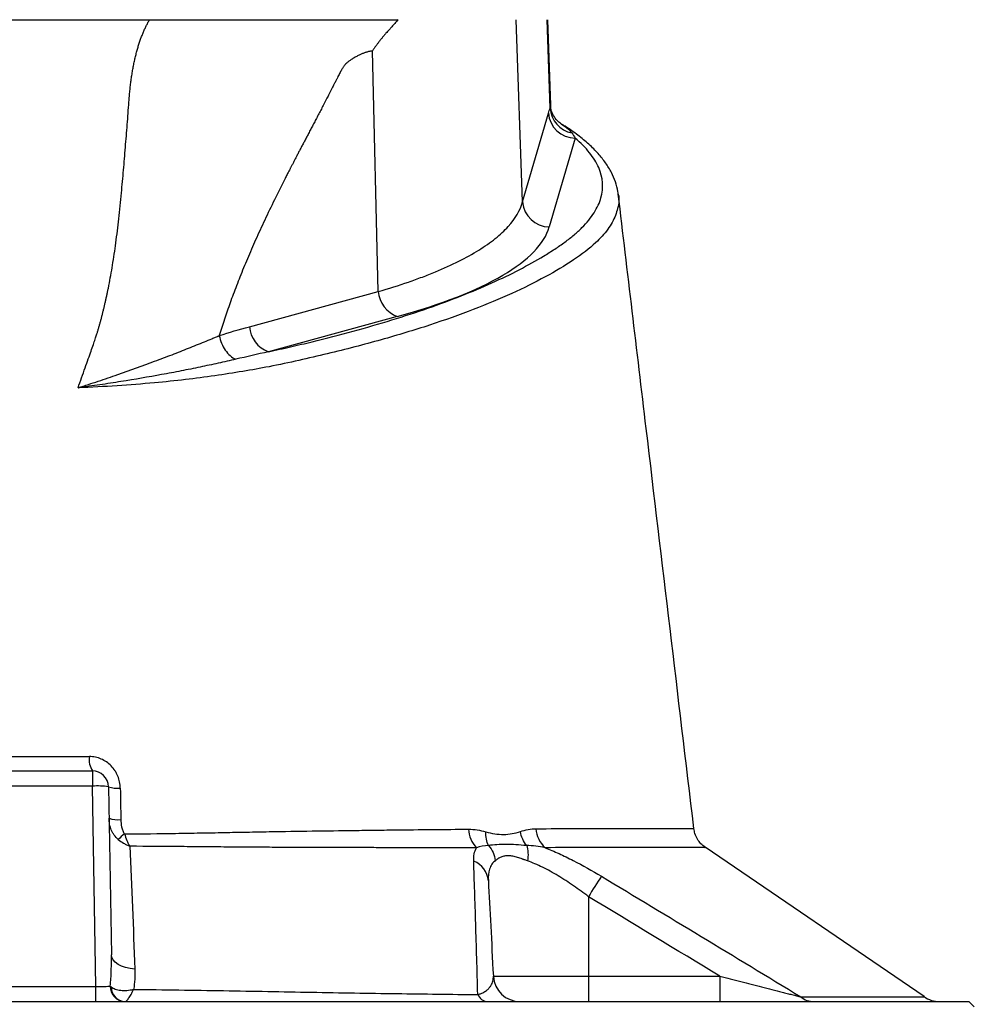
# Model space of a CAD drawing. Header units: millimetres. Extents: x 4135 to 8259, y 1498 to 10860.
# Tile 11 of 12: x 6560 to 7450, y 8528 to 9445. Entities that reach past the tile are written whole.
import ezdxf

# ---------------------------------------------------------------- set-up
doc = ezdxf.new("R2010")
doc.units = ezdxf.units.MM
doc.header["$LTSCALE"] = 5

msp = doc.modelspace()

# ---------------------------------------------------------------- linework, layer by layer
at = {"color": 7, "linetype": 'Continuous', "lineweight": 25}
for p, q in [((7028.54, 9275.56), (7022.63, 9445.38)), ((7054.31, 9363.03), (7051.44, 9445.38)), ((7054.92, 9365.82), (7052.14, 9445.38)), ((6894.05, 9192.09), (6888.5, 9416.28)), ((7028.54, 9275.56), (7052.67, 9358.36)), ((7077.56, 9335.08), (7053.43, 9252.29)), ((7117.69, 9282.86), (7117.76, 9282.61)), ((6773.82, 9159.24), (6894.05, 9192.09)), ((6911.78, 9168.82), (6791.54, 9135.97)), ((6491.95, 8745.38), (6627.47, 8745.38)), ((6627.47, 8745.38), (6627.47, 8731.17)), ((6627.47, 8731.17), (6491.95, 8731.17)), ((6630.72, 8544.6), (6627.47, 8731.17)), ((6642.46, 8730.65), (6645.2, 8573.96)), ((7187.77, 8691.68), (7187.76, 8691.68)), ((7402.88, 8535.04), (7198.69, 8674.21)), ((7090.04, 8628.13), (7090.04, 8554.08)), ((7001.29, 8554.08), (7090.04, 8554.08)), ((7090.04, 8554.08), (7090.04, 8530.38)), ((7090.04, 8554.08), (7212.44, 8554.08)), ((7212.44, 8554.08), (7212.44, 8530.38)), ((6488.69, 8544.6), (6630.72, 8544.6)), ((6630.72, 8530.38), (6630.72, 8544.6)), ((5674.71, 8530.38), (7444.71, 8530.38)), ((7449.71, 8525.38), (7444.71, 8530.38))]:
    msp.add_line(p, q, dxfattribs=at)
at = {"color": 7, "linetype": 'Continuous', "lineweight": 25, "flags": 128}
msp.add_lwpolyline([(6667.01, 8560.75), (6662.64, 8561.22), (6658.51, 8562.12), (6654.76, 8563.41), (6651.5, 8565.06), (6648.85, 8567), (6646.87, 8569.18), (6645.64, 8571.53), (6645.2, 8573.96)], dxfattribs=at)
at = {"color": 7, "linetype": 'Continuous', "lineweight": 25}
for centre, radius, start, end in [((7079.41, 9364.48), 25.15, 183.30827, 258.6499), ((7077.78, 9360.26), 25.18, 184.33813, 269.50043), ((7053.65, 9277.47), 25.18, 184.33813, 269.50043), ((6921.58, 9194.67), 27.65, 185.34323, 249.22506), ((6801.34, 9161.82), 27.65, 185.34323, 249.22506), ((6644.17, 8755.77), 19.67, 171.45701, 211.86547), ((6627.47, 8730.38), 15, 1, 90), ((6632.46, 8659.08), 72.26, 82.04161, 93.96204), ((6650.85, 8754.28), 25.07, 250.46304, 276.09396), ((6651.32, 8726.54), 26.61, 251.72765, 275.81147), ((7005.96, 8692.68), 27.83, 183.32074, 222.70625), ((7067.5, 8693.33), 26.53, 183.96558, 227.27696), ((6712.15, 8617.76), 87.94, 128.48574, 133.53008), ((6975.15, 8641.13), 21.56, 4.73707, 68.6701), ((7436.9, 8421.96), 403.51, 146.0682, 149.27367), ((7026.26, 8555.38), 25, 183, 270), ((6658.37, 8544.58), 14.22, 179.10659, 266.8597), ((6658.89, 8544.31), 13.96, 180.66838, 266.24301), ((6996.78, 8541.13), 10.83, 202.79438, 263.02881), ((7300.39, 8550.03), 19.65, 230.60565, 269.55532), ((7417.42, 8555.38), 25, 234.37, 269.99866)]:
    msp.add_arc(centre, radius, start, end, dxfattribs=at)
for centre, major_axis, ratio, start_param, end_param in [((6554.42, 9262.73), (500.53, 0), 0.267961, 5.50752, 6.205244), ((6630.69, 8545.38), (15.01, -0.26), 0.052264, 4.715132, 5.825586)]:
    msp.add_ellipse(centre, major_axis=major_axis, ratio=ratio, start_param=start_param, end_param=end_param, dxfattribs=at)
for points, knots in [([(6438.85, 9445.38), (6440.37, 9445.38), (6443.4, 9445.38), (6447.97, 9445.38), (6452.54, 9445.38), (6457.12, 9445.38), (6461.71, 9445.38), (6466.31, 9445.38), (6470.91, 9445.38), (6475.52, 9445.38), (6480.14, 9445.38), (6484.77, 9445.38), (6489.4, 9445.38), (6494.04, 9445.38), (6498.69, 9445.38), (6503.35, 9445.38), (6508.01, 9445.38), (6512.69, 9445.38), (6517.37, 9445.38), (6522.06, 9445.38), (6526.75, 9445.38), (6531.45, 9445.38), (6536.17, 9445.38), (6540.88, 9445.38), (6545.61, 9445.38), (6550.34, 9445.38), (6555.09, 9445.38), (6561.19, 9445.38), (6568.64, 9445.38), (6577.43, 9445.38), (6586.2, 9445.38), (6594.94, 9445.38), (6603.65, 9445.38), (6612.34, 9445.38), (6620.99, 9445.38), (6629.63, 9445.38), (6638.24, 9445.38), (6646.82, 9445.38), (6655.37, 9445.38), (6663.9, 9445.38), (6672.4, 9445.38), (6678.04, 9445.38), (6680.86, 9445.38)], [0, 0, 0, 0, 0.019347, 0.038666, 0.057957, 0.077225, 0.096471, 0.115697, 0.134906, 0.154101, 0.173284, 0.192457, 0.211623, 0.230784, 0.249942, 0.269101, 0.288262, 0.307428, 0.326601, 0.345784, 0.364979, 0.384189, 0.403415, 0.422661, 0.441929, 0.461222, 0.48054, 0.499888, 0.535804, 0.571628, 0.607375, 0.643061, 0.678702, 0.714313, 0.74991, 0.785509, 0.821124, 0.856772, 0.892468, 0.928228, 0.964067, 1, 1, 1, 1]), ([(6617.44, 9111.66), (6618.54, 9114.8), (6620.63, 9120.73), (6623.58, 9129.06), (6626.13, 9136.29), (6628.27, 9142.43), (6630.01, 9147.47), (6631.34, 9151.42), (6632.36, 9154.64), (6633.2, 9157.52), (6634.03, 9160.41), (6634.84, 9163.33), (6635.64, 9166.29), (6636.42, 9169.28), (6637.19, 9172.31), (6637.95, 9175.37), (6638.69, 9178.46), (6639.42, 9181.58), (6640.14, 9184.74), (6640.84, 9187.93), (6641.53, 9191.16), (6642.2, 9194.42), (6643.9, 9202.88), (6646.45, 9217.16), (6649.52, 9237.86), (6652.3, 9260.33), (6654.21, 9279.45), (6655.57, 9294.62), (6656.51, 9305.23), (6657.42, 9315.84), (6658.3, 9326.45), (6659.16, 9337.04), (6659.99, 9347.64), (6660.79, 9358.22), (6661.42, 9367.01), (6661.95, 9373.97), (6662.43, 9379.05), (6662.97, 9384), (6663.58, 9388.82), (6664.26, 9393.5), (6665, 9398.06), (6665.81, 9402.48), (6666.69, 9406.78), (6667.63, 9410.94), (6668.65, 9414.97), (6669.73, 9418.87), (6670.88, 9422.64), (6672.1, 9426.28), (6673.39, 9429.78), (6674.74, 9433.16), (6676.16, 9436.41), (6677.65, 9439.53), (6679.2, 9442.52), (6680.31, 9444.44), (6680.86, 9445.38)], [0, 0, 0, 0, 0.028981, 0.05462, 0.076899, 0.095804, 0.111324, 0.123447, 0.132169, 0.140832, 0.149578, 0.158407, 0.16732, 0.176318, 0.1854, 0.194567, 0.20382, 0.213157, 0.222581, 0.232091, 0.241687, 0.25137, 0.26114, 0.31708, 0.377982, 0.443881, 0.514805, 0.545901, 0.57699, 0.608072, 0.639147, 0.670215, 0.701275, 0.732327, 0.763372, 0.778693, 0.793665, 0.808292, 0.822579, 0.836529, 0.850148, 0.863441, 0.876413, 0.88907, 0.901419, 0.913467, 0.92522, 0.936688, 0.947878, 0.958799, 0.969461, 0.979875, 0.990051, 1, 1, 1, 1]), ([(6680.86, 9445.38), (6682.27, 9445.38), (6685.08, 9445.38), (6689.29, 9445.38), (6693.49, 9445.38), (6697.68, 9445.38), (6701.86, 9445.38), (6706.03, 9445.38), (6710.2, 9445.38), (6714.35, 9445.38), (6718.5, 9445.38), (6722.63, 9445.38), (6726.76, 9445.38), (6730.88, 9445.38), (6734.99, 9445.38), (6739.09, 9445.38), (6743.19, 9445.38), (6747.27, 9445.38), (6751.35, 9445.38), (6755.41, 9445.38), (6759.47, 9445.38), (6763.52, 9445.38), (6767.56, 9445.38), (6771.59, 9445.38), (6775.61, 9445.38), (6779.62, 9445.38), (6783.63, 9445.38), (6787.62, 9445.38), (6791.61, 9445.38), (6795.59, 9445.38), (6799.55, 9445.38), (6803.51, 9445.38), (6808.57, 9445.38), (6814.79, 9445.38), (6822.25, 9445.38), (6830, 9445.38), (6838.04, 9445.38), (6846.36, 9445.38), (6854.98, 9445.38), (6863.88, 9445.38), (6873.07, 9445.38), (6882.55, 9445.38), (6892.31, 9445.38), (6902.38, 9445.38), (6909.13, 9445.38), (6912.57, 9445.38)], [0, 0, 0, 0, 0.015477, 0.030978, 0.046504, 0.062058, 0.077641, 0.093256, 0.108905, 0.124589, 0.140311, 0.156072, 0.171875, 0.187721, 0.203613, 0.219552, 0.235541, 0.25158, 0.267673, 0.28382, 0.300024, 0.316286, 0.332608, 0.348993, 0.365441, 0.381955, 0.398535, 0.415185, 0.431905, 0.448697, 0.465563, 0.482505, 0.499523, 0.530827, 0.563981, 0.599002, 0.635904, 0.674699, 0.715397, 0.758009, 0.802541, 0.849, 0.897393, 0.947725, 1, 1, 1, 1]), ([(6912.57, 9445.38), (6911.52, 9444.2), (6909.57, 9442.01), (6906.84, 9438.97), (6904.54, 9436.44), (6902.71, 9434.42), (6901.34, 9432.9), (6899.98, 9431.37), (6898.51, 9429.62), (6896.75, 9427.48), (6895.04, 9425.31), (6893.35, 9423.11), (6891.7, 9420.87), (6890.08, 9418.6), (6889.03, 9417.05), (6888.5, 9416.28)], [0, 0, 0, 0, 0.130608, 0.242339, 0.335183, 0.409136, 0.464192, 0.500351, 0.573381, 0.645815, 0.717679, 0.789002, 0.85981, 0.930133, 1, 1, 1, 1]), ([(6888.5, 9416.28), (6888.1, 9416.22), (6887.29, 9416.11), (6886.08, 9415.88), (6884.86, 9415.61), (6883.63, 9415.28), (6882.39, 9414.91), (6881.14, 9414.49), (6879.89, 9414.02), (6878.62, 9413.5), (6877.34, 9412.94), (6876.06, 9412.32), (6874.15, 9411.34), (6871.74, 9410), (6868.99, 9408.32), (6866.63, 9406.7), (6864.65, 9405.12), (6863.06, 9403.6), (6861.97, 9402.24), (6861.19, 9401.02), (6860.52, 9399.9), (6859.76, 9398.58), (6858.91, 9397.05), (6857.97, 9395.32), (6856.94, 9393.37), (6855.82, 9391.22), (6854.61, 9388.86), (6853.32, 9386.29), (6850.83, 9381.3), (6847.53, 9374.68), (6843.84, 9367.53), (6840.97, 9362.12), (6838.65, 9357.71), (6836.39, 9353.43), (6834.21, 9349.29), (6832.1, 9345.28), (6830.06, 9341.4), (6828.09, 9337.66), (6826.19, 9334.04), (6824.37, 9330.56), (6822.62, 9327.22), (6820.94, 9324), (6819.33, 9320.92), (6817.79, 9317.97), (6816.32, 9315.16), (6814.93, 9312.48), (6813.6, 9309.93), (6812.35, 9307.51), (6811.17, 9305.23), (6810.06, 9303.07), (6809.02, 9301.06), (6808.06, 9299.17), (6804.1, 9291.41), (6797.38, 9277.96), (6788.22, 9258.9), (6779.78, 9240.55), (6772.07, 9222.92), (6765.09, 9205.99), (6759.8, 9192.28), (6755.92, 9181.65), (6753.2, 9173.9), (6750.61, 9166.22), (6748.14, 9158.6), (6746.58, 9153.51), (6745.81, 9150.98)], [0, 0, 0, 0, 0.004953, 0.009964, 0.015038, 0.020178, 0.025387, 0.030669, 0.036026, 0.041461, 0.046978, 0.052578, 0.058265, 0.072186, 0.084567, 0.095429, 0.104801, 0.112729, 0.119293, 0.122887, 0.127182, 0.132181, 0.137886, 0.144299, 0.151421, 0.159252, 0.167792, 0.177042, 0.187003, 0.22152, 0.248268, 0.26489, 0.281022, 0.296665, 0.311817, 0.32648, 0.340653, 0.354336, 0.367529, 0.380233, 0.392447, 0.404171, 0.415405, 0.42615, 0.436405, 0.44617, 0.455445, 0.464231, 0.472527, 0.480333, 0.487649, 0.494476, 0.500813, 0.571801, 0.63934, 0.703455, 0.764173, 0.821528, 0.87556, 0.901234, 0.926509, 0.951391, 0.975886, 1, 1, 1, 1]), ([(7064.96, 9348.08), (7064.17, 9348.6), (7062.35, 9349.78), (7058.82, 9353.41), (7056.02, 9358.52), (7054.77, 9362.86), (7054.77, 9364.79), (7054.77, 9365.06)], [0, 0, 0, 0, 0.193778, 0.44378, 0.703682, 0.958667, 1, 1, 1, 1]), ([(7117.63, 9282.66), (7117.57, 9283.52), (7117.28, 9287.45), (7115.24, 9294.34), (7111.49, 9303.26), (7106.1, 9312.06), (7099.14, 9320.78), (7090.55, 9329.4), (7080.21, 9337.84), (7071.64, 9344.03), (7066.06, 9347.32), (7064.96, 9347.96)], [0, 0, 0, 0, 0.0334732, 0.1537719, 0.2769909, 0.4051179, 0.5390179, 0.6781244, 0.8206941, 0.9646892, 1, 1, 1, 1]), ([(6791.54, 9135.97), (6795.04, 9136.72), (6798.5, 9137.48), (6805.38, 9139), (6808.8, 9139.78), (6818.98, 9142.1), (6825.66, 9143.68), (6845.43, 9148.47), (6858.21, 9151.76), (6895.4, 9161.9), (6918.62, 9169.03), (6951.05, 9180.29), (6961.46, 9184.13), (6981.43, 9192.02), (6990.91, 9196.02), (7017.9, 9208.2), (7033.94, 9216.55), (7051.73, 9227.27), (7055.17, 9229.43), (7060.16, 9232.68), (7061.8, 9233.77), (7064.99, 9235.96), (7066.54, 9237.06), (7071.05, 9240.37), (7073.88, 9242.6), (7079.19, 9247.1), (7081.66, 9249.38), (7086.23, 9253.96), (7088.32, 9256.27), (7092.09, 9260.89), (7093.77, 9263.2), (7098.19, 9270.15), (7100.32, 9274.79), (7104.26, 9288.76), (7103.59, 9298.12), (7097.47, 9312.23), (7094.6, 9316.88), (7087.28, 9326.06), (7082.82, 9330.6), (7077.56, 9335.08)], [0, 0, 0, 0, 0.015625, 0.015625, 0.03125, 0.03125, 0.0625, 0.0625, 0.125, 0.125, 0.25, 0.25, 0.3125, 0.3125, 0.375, 0.375, 0.5, 0.5, 0.53125, 0.53125, 0.546875, 0.546875, 0.5625, 0.5625, 0.59375, 0.59375, 0.625, 0.625, 0.65625, 0.65625, 0.6875, 0.6875, 0.75, 0.75, 0.875, 0.875, 0.9375, 0.9375, 1, 1, 1, 1]), ([(7188.27, 8691.74), (7173.45, 8816.02), (7149.95, 9013.06), (7126.44, 9210.11), (7117.76, 9282.87)], [0, 0, 0, 0, 0.630721, 1, 1, 1, 1]), ([(6894.05, 9192.09), (6903.91, 9194.93), (6913.28, 9197.87), (6926.61, 9202.46), (6930.93, 9204.01), (6939.29, 9207.16), (6943.33, 9208.75), (6962.84, 9216.81), (6976.3, 9223.57), (6993.31, 9234.17), (6998.45, 9237.77), (7005.34, 9243.3), (7007.5, 9245.16), (7011.5, 9248.88), (7013.36, 9250.75), (7021.9, 9260.15), (7026.4, 9267.79), (7028.54, 9275.56)], [0, 0, 0, 0, 0.125, 0.125, 0.1875, 0.1875, 0.25, 0.25, 0.5, 0.5, 0.625, 0.625, 0.6875, 0.6875, 0.75, 0.75, 1, 1, 1, 1]), ([(6614.36, 9102.35), (6614.36, 9102.38), (6614.4, 9102.39), (6614.44, 9102.41), (6614.47, 9102.42), (6614.54, 9102.45), (6614.59, 9102.47), (6614.73, 9102.52), (6614.83, 9102.55), (6615.13, 9102.65), (6615.32, 9102.71), (6615.91, 9102.91), (6616.3, 9103.03), (6617.48, 9103.42), (6618.26, 9103.67), (6620.6, 9104.44), (6622.16, 9104.95), (6626.82, 9106.49), (6629.91, 9107.51), (6639.11, 9110.6), (6645.17, 9112.67), (6663, 9118.86), (6674.47, 9122.98), (6691.07, 9129.15), (6696.49, 9131.19), (6707.04, 9135.27), (6712.19, 9137.3), (6722.24, 9141.31), (6727.13, 9143.29), (6734.28, 9146.21), (6736.62, 9147.18), (6740.1, 9148.62), (6741.83, 9149.33), (6743.82, 9150.16), (6744.81, 9150.57), (6745.24, 9150.75), (6745.52, 9150.86), (6745.66, 9150.92), (6745.8, 9150.98)], [0, 0, 0, 0, 0.000488, 0.000488, 0.000977, 0.000977, 0.001953, 0.001953, 0.003906, 0.003906, 0.007813, 0.007813, 0.015625, 0.015625, 0.03125, 0.03125, 0.0625, 0.0625, 0.125, 0.125, 0.25, 0.25, 0.5, 0.5, 0.625, 0.625, 0.75, 0.75, 0.875, 0.875, 0.9375, 0.9375, 0.96875, 0.984375, 0.992187, 0.996094, 0.996094, 1, 1, 1, 1]), ([(6745.8, 9150.98), (6746.26, 9148.57), (6746.97, 9146.18), (6748.86, 9141.63), (6750.03, 9139.47), (6752.74, 9135.57), (6754.28, 9133.83), (6757.57, 9130.94), (6759.33, 9129.78), (6761.12, 9128.96)], [0, 0, 0, 0, 0.25, 0.25, 0.5, 0.5, 0.75, 0.75, 1, 1, 1, 1]), ([(6761.12, 9128.96), (6755.78, 9127.73), (6750.35, 9126.5), (6739.26, 9124.06), (6733.6, 9122.85), (6722.08, 9120.45), (6716.22, 9119.26), (6704.3, 9116.92), (6698.23, 9115.76), (6679.74, 9112.37), (6667.1, 9110.22), (6647.66, 9107.14), (6641.08, 9106.14), (6631.13, 9104.69), (6627.79, 9104.22), (6622.78, 9103.52), (6621.1, 9103.29), (6618.58, 9102.94), (6617.74, 9102.83), (6616.48, 9102.66), (6616.05, 9102.6), (6615.42, 9102.51), (6615.21, 9102.48), (6614.9, 9102.44), (6614.79, 9102.43), (6614.63, 9102.4), (6614.58, 9102.4), (6614.5, 9102.38), (6614.48, 9102.38), (6614.42, 9102.37), (6614.39, 9102.37), (6614.37, 9102.35)], [0, 0, 0, 0, 0.125, 0.125, 0.25, 0.25, 0.375, 0.375, 0.5, 0.5, 0.75, 0.75, 0.875, 0.875, 0.9375, 0.9375, 0.96875, 0.96875, 0.984375, 0.984375, 0.992187, 0.992187, 0.996094, 0.996094, 0.998047, 0.998047, 0.999023, 0.999023, 0.999512, 0.999512, 1, 1, 1, 1]), ([(6494.69, 8758.69), (6516.16, 8758.68), (6537.83, 8758.67), (6570.59, 8758.67), (6581.47, 8758.67), (6603.16, 8758.68), (6613.98, 8758.68), (6624.72, 8758.69)], [0, 0, 0, 0, 0.5, 0.5, 0.75, 0.75, 1, 1, 1, 1]), ([(6653.51, 8729.34), (6653.48, 8731.26), (6653.27, 8733.16), (6652.49, 8736.93), (6651.94, 8738.76), (6650.86, 8741.4), (6650.45, 8742.26), (6649.56, 8743.96), (6649.07, 8744.79), (6647.5, 8747.19), (6646.32, 8748.67), (6643.68, 8751.4), (6642.2, 8752.64), (6639.09, 8754.79), (6637.44, 8755.7), (6634.84, 8756.81), (6633.94, 8757.14), (6632.14, 8757.71), (6631.23, 8757.94), (6628.48, 8758.5), (6626.61, 8758.69), (6624.72, 8758.69)], [0, 0, 0, 0, 0.125, 0.125, 0.25, 0.25, 0.3125, 0.3125, 0.375, 0.375, 0.5, 0.5, 0.625, 0.625, 0.75, 0.75, 0.8125, 0.8125, 0.875, 0.875, 1, 1, 1, 1]), ([(6651.58, 8681.52), (6650.13, 8682.71), (6648.88, 8684.07), (6647.27, 8686.32), (6646.78, 8687.11), (6645.89, 8688.73), (6645.49, 8689.56), (6644.44, 8692.1), (6643.92, 8693.86), (6643.2, 8697.52), (6643.01, 8699.39), (6642.98, 8701.28)], [0, 0, 0, 0, 0.25, 0.25, 0.375, 0.375, 0.5, 0.5, 0.75, 0.75, 1, 1, 1, 1]), ([(6654.01, 8700.07), (6654.05, 8697.72), (6654.27, 8695.4), (6655.02, 8691.97), (6655.34, 8690.83), (6656.19, 8688.62), (6656.71, 8687.56), (6657.42, 8686.6)], [0, 0, 0, 0, 0.5, 0.5, 0.75, 0.75, 1, 1, 1, 1]), ([(6657.42, 8686.6), (6673.72, 8686.77), (6689.6, 8686.97), (6708.97, 8687.26), (6712.82, 8687.32), (6720.48, 8687.44), (6724.28, 8687.5), (6735.57, 8687.7), (6742.94, 8687.83), (6753.78, 8688.05), (6757.35, 8688.12), (6762.66, 8688.22), (6764.42, 8688.26), (6767.92, 8688.35), (6769.67, 8688.37), (6778.38, 8688.52), (6785.29, 8688.65), (6805.85, 8688.99), (6819.31, 8689.2), (6845.73, 8689.59), (6858.7, 8689.77), (6877.78, 8690.02), (6884.08, 8690.1), (6896.54, 8690.25), (6902.72, 8690.32), (6933.17, 8690.66), (6956.3, 8690.89), (6978.18, 8691.07)], [0, 0, 0, 0, 0.125, 0.125, 0.15625, 0.15625, 0.1875, 0.1875, 0.25, 0.25, 0.28125, 0.28125, 0.296875, 0.296875, 0.3125, 0.3125, 0.375, 0.375, 0.5, 0.5, 0.625, 0.625, 0.6875, 0.6875, 0.75, 0.75, 1, 1, 1, 1]), ([(6978.18, 8691.07), (6980.89, 8691.09), (6983.58, 8690.87), (6988.92, 8690.02), (6991.58, 8689.4), (6994.22, 8688.66)], [0, 0, 0, 0, 0.5, 0.5, 1, 1, 1, 1]), ([(6994.22, 8688.66), (6999.87, 8687.09), (7005.41, 8686.18), (7013.55, 8686.23), (7016.22, 8686.48), (7021.43, 8687.38), (7023.98, 8688.01), (7026.49, 8688.83)], [0, 0, 0, 0, 0.5, 0.5, 0.75, 0.75, 1, 1, 1, 1]), ([(7026.49, 8688.83), (7028.91, 8689.61), (7031.32, 8690.28), (7036.16, 8691.22), (7038.59, 8691.48), (7041.03, 8691.5)], [0, 0, 0, 0, 0.5, 0.5, 1, 1, 1, 1]), ([(7032.39, 8675.8), (7030.93, 8677.64), (7029.68, 8679.71), (7027.69, 8684.11), (7026.94, 8686.45), (7026.49, 8688.83)], [0, 0, 0, 0, 0.5, 0.5, 1, 1, 1, 1]), ([(7198.77, 8674.24), (7197.39, 8675.29), (7194.62, 8677.41), (7191.43, 8681.82), (7189.11, 8686.64), (7188.59, 8690.17), (7188.35, 8691.79)], [0, 0, 0, 0, 0.245647, 0.494776, 0.767242, 1, 1, 1, 1]), ([(6651.58, 8681.52), (6653.14, 8680.24), (6654.83, 8679.07), (6657.54, 8677.47), (6658.47, 8676.96), (6659.91, 8676.24), (6660.4, 8676.01), (6661.39, 8675.56), (6661.89, 8675.34), (6662.38, 8675.14)], [0, 0, 0, 0, 0.5, 0.5, 0.75, 0.75, 0.875, 0.875, 1, 1, 1, 1]), ([(6657.42, 8686.6), (6658.07, 8684.52), (6658.81, 8682.53), (6660.05, 8679.66), (6660.49, 8678.72), (6661.18, 8677.35), (6661.41, 8676.89), (6661.89, 8676), (6662.14, 8675.56), (6662.38, 8675.14)], [0, 0, 0, 0, 0.5, 0.5, 0.75, 0.75, 0.875, 0.875, 1, 1, 1, 1]), ([(6996.83, 8675.84), (6995.91, 8677.67), (6995.21, 8679.71), (6994.33, 8684.04), (6994.14, 8686.33), (6994.22, 8688.66)], [0, 0, 0, 0, 0.5, 0.5, 1, 1, 1, 1]), ([(6985.51, 8673.8), (6963.43, 8673.8), (6940.1, 8673.8), (6909.36, 8673.83), (6903.13, 8673.83), (6890.54, 8673.85), (6884.18, 8673.86), (6864.92, 8673.9), (6851.82, 8673.93), (6825.14, 8674.01), (6811.55, 8674.07), (6790.79, 8674.17), (6783.81, 8674.2), (6773.25, 8674.27), (6769.72, 8674.29), (6762.59, 8674.36), (6758.99, 8674.39), (6748.1, 8674.48), (6740.69, 8674.55), (6725.6, 8674.68), (6717.9, 8674.74), (6694.59, 8674.93), (6678.68, 8675.04), (6662.38, 8675.14)], [0, 0, 0, 0, 0.25, 0.25, 0.3125, 0.3125, 0.375, 0.375, 0.5, 0.5, 0.625, 0.625, 0.6875, 0.6875, 0.71875, 0.71875, 0.75, 0.75, 0.8125, 0.8125, 0.875, 0.875, 1, 1, 1, 1]), ([(7032.39, 8675.8), (7028.92, 8676.03), (7025.61, 8676.31), (7019.22, 8676.75), (7016.15, 8676.9), (7010.21, 8676.92), (7007.36, 8676.79), (7001.89, 8676.36), (6999.28, 8676.08), (6996.83, 8675.84)], [0, 0, 0, 0, 0.25, 0.25, 0.5, 0.5, 0.75, 0.75, 1, 1, 1, 1]), ([(6996.83, 8675.84), (6998.52, 8673.86), (6999.93, 8671.63), (7002.07, 8666.88), (7002.79, 8664.36), (7003.14, 8661.81)], [0, 0, 0, 0, 0.5, 0.5, 1, 1, 1, 1]), ([(7032.39, 8675.8), (7033.04, 8673.8), (7033.44, 8671.53), (7033.72, 8666.68), (7033.6, 8664.1), (7033.21, 8661.5)], [0, 0, 0, 0, 0.5, 0.5, 1, 1, 1, 1]), ([(7049.5, 8673.84), (7053.79, 8672.15), (7058.13, 8670.29), (7064.7, 8667.29), (7066.9, 8666.26), (7071.32, 8664.12), (7073.55, 8663.01), (7084.64, 8657.35), (7093.42, 8652.44), (7102.11, 8647.2)], [0, 0, 0, 0, 0.25, 0.25, 0.375, 0.375, 0.5, 0.5, 1, 1, 1, 1]), ([(6986.79, 8536.94), (6986.47, 8548.55), (6986.14, 8559.87), (6985.5, 8581.91), (6985.18, 8592.62), (6984.55, 8613.39), (6984.23, 8623.45), (6983.61, 8642.86), (6983.3, 8652.21), (6983, 8661.21)], [0, 0, 0, 0, 0.25, 0.25, 0.5, 0.5, 0.75, 0.75, 1, 1, 1, 1]), ([(7003.14, 8661.81), (7001.87, 8660.86), (7000.79, 8659.71), (6999, 8657.04), (6998.31, 8655.55), (6996.76, 8650.72), (6996.42, 8647.01), (6996.64, 8642.91)], [0, 0, 0, 0, 0.25, 0.25, 0.5, 0.5, 1, 1, 1, 1]), ([(7033.21, 8661.5), (7032.63, 8661.71), (7031.58, 8662.08), (7030.22, 8662.57), (7029.21, 8662.93), (7027.82, 8663.43), (7026.08, 8664.04), (7023.09, 8665.03), (7019.53, 8666), (7015.46, 8666.52), (7011.73, 8666.17), (7009.03, 8665.29), (7007.04, 8664.34), (7005.73, 8663.6), (7004.4, 8662.73), (7003.61, 8662.16), (7003.14, 8661.81)], [0, 0, 0, 0, 0.0446583, 0.0803224, 0.1069855, 0.1246425, 0.1912274, 0.2487301, 0.3729097, 0.4983098, 0.6230625, 0.7485674, 0.8072724, 0.874189, 0.9255895, 1, 1, 1, 1]), ([(7090.04, 8628.13), (7085.42, 8631.67), (7080.74, 8635.08), (7073.63, 8639.98), (7071.24, 8641.58), (7066.42, 8644.69), (7064, 8646.2), (7056.76, 8650.54), (7051.96, 8653.19), (7044.79, 8656.72), (7042.4, 8657.83), (7037.74, 8659.82), (7035.45, 8660.72), (7033.21, 8661.5)], [0, 0, 0, 0, 0.25, 0.25, 0.375, 0.375, 0.5, 0.5, 0.75, 0.75, 0.875, 0.875, 1, 1, 1, 1]), ([(6996.64, 8642.91), (6997.34, 8629.62), (6998.07, 8615.55), (6999.63, 8585.89), (7000.44, 8570.32), (7001.29, 8554.08)], [0, 0, 0, 0, 0.5, 0.5, 1, 1, 1, 1]), ([(7102.11, 8647.2), (7133.09, 8628.51), (7164.1, 8609.84), (7226.06, 8572.43), (7257.01, 8553.68), (7287.92, 8534.85)], [0, 0, 0, 0, 0.5, 0.5, 1, 1, 1, 1]), ([(6644.15, 8544.8), (6644.63, 8549.63), (6644.92, 8554.48), (6645.25, 8564.21), (6645.28, 8569.09), (6645.2, 8573.96)], [0, 0, 0, 0, 0.5, 0.5, 1, 1, 1, 1]), ([(6986.79, 8536.94), (6987.77, 8537.2), (6988.63, 8537.48), (6990.19, 8538.08), (6990.9, 8538.4), (6992.85, 8539.37), (6993.93, 8540.06), (6995.79, 8541.47), (6996.57, 8542.19), (6997.91, 8543.65), (6998.47, 8544.39), (6999.9, 8546.61), (7000.5, 8548.1), (7001.25, 8551.08), (7001.37, 8552.58), (7001.29, 8554.08)], [0, 0, 0, 0, 0.0625, 0.0625, 0.125, 0.125, 0.25, 0.25, 0.375, 0.375, 0.5, 0.5, 0.75, 0.75, 1, 1, 1, 1]), ([(7212.44, 8554.08), (7218.97, 8552.4), (7225.5, 8550.73), (7238.5, 8547.41), (7244.98, 8545.75), (7254.65, 8543.28), (7257.88, 8542.46), (7264.27, 8540.83), (7267.43, 8540.03), (7272.11, 8538.84), (7273.66, 8538.44), (7276.72, 8537.67), (7278.25, 8537.28), (7281.21, 8536.53), (7282.65, 8536.17), (7285.41, 8535.47), (7286.72, 8535.14), (7287.92, 8534.85)], [0, 0, 0, 0, 0.25, 0.25, 0.5, 0.5, 0.625, 0.625, 0.75, 0.75, 0.8125, 0.8125, 0.875, 0.875, 0.9375, 0.9375, 1, 1, 1, 1]), ([(6644.94, 8544.15), (6646.02, 8543.31), (6647.33, 8542.62), (6649.6, 8541.83), (6650.42, 8541.6), (6652.11, 8541.23), (6652.98, 8541.09), (6655.71, 8540.79), (6657.68, 8540.76), (6660.72, 8540.96), (6661.76, 8541.07), (6663.33, 8541.29), (6663.85, 8541.37), (6664.91, 8541.56), (6665.44, 8541.67), (6665.97, 8541.78)], [0, 0, 0, 0, 0.25, 0.25, 0.375, 0.375, 0.5, 0.5, 0.75, 0.75, 0.875, 0.875, 0.9375, 0.9375, 1, 1, 1, 1]), ([(6657.98, 8530.38), (6658.35, 8530.38), (6658.83, 8530.66), (6659.67, 8531.46), (6659.97, 8531.79), (6660.6, 8532.57), (6660.94, 8533.01), (6661.98, 8534.5), (6662.73, 8535.71), (6663.91, 8537.8), (6664.31, 8538.54), (6664.93, 8539.71), (6665.13, 8540.12), (6665.55, 8540.94), (6665.76, 8541.36), (6665.97, 8541.78)], [0, 0, 0, 0, 0.25, 0.25, 0.375, 0.375, 0.5, 0.5, 0.75, 0.75, 0.875, 0.875, 0.9375, 0.9375, 1, 1, 1, 1]), ([(6665.97, 8541.78), (6694.23, 8541.48), (6722.16, 8541.07), (6763.59, 8540.38), (6777.32, 8540.15), (6804.62, 8539.66), (6818.2, 8539.4), (6858.65, 8538.67), (6885.11, 8538.25), (6936.94, 8537.52), (6962.2, 8537.21), (6986.79, 8536.94)], [0, 0, 0, 0, 0.25, 0.25, 0.375, 0.375, 0.5, 0.5, 0.75, 0.75, 1, 1, 1, 1])]:
    msp.add_open_spline(points, degree=3, knots=knots, dxfattribs=at)
for points in [[(7052.67, 9358.36), (7053.2, 9360.18), (7053.75, 9361.76), (7054.31, 9363.03)], [(7074.46, 9339.82), (7075.54, 9338.36), (7076.58, 9336.76), (7077.56, 9335.08)], [(6745.81, 9150.98), (6755.09, 9154.04), (6764.45, 9156.68), (6773.82, 9159.24)], [(6791.54, 9135.97), (6781.62, 9133.63), (6771.47, 9131.34), (6761.12, 9128.96)], [(6614.19, 9102.35), (6615.27, 9105.45), (6616.35, 9108.55), (6617.44, 9111.66)], [(6653.51, 8729.34), (6653.68, 8719.59), (6653.84, 8709.83), (6654.01, 8700.07)], [(6662.38, 8675.14), (6664.14, 8637.27), (6665.65, 8599.09), (6667.01, 8560.75)], [(6983, 8661.21), (6982.83, 8666.04), (6983.61, 8670.28), (6985.51, 8673.8)], [(6996.83, 8675.84), (6992.85, 8675.67), (6989.1, 8675.09), (6985.51, 8673.8)], [(7049.5, 8673.84), (7043.68, 8675.09), (7037.95, 8675.64), (7032.39, 8675.8)], [(7212.44, 8554.08), (7171.68, 8578.82), (7130.84, 8603.45), (7090.04, 8628.13)], [(6667.01, 8560.75), (6667.23, 8554.38), (6666.92, 8548.04), (6665.97, 8541.78)], [(6644.15, 8544.8), (6644.4, 8544.58), (6644.66, 8544.36), (6644.94, 8544.15)]]:
    msp.add_open_spline(points, degree=3, dxfattribs=at)
at = {"color": 8, "linetype": 'Continuous', "lineweight": 25}
for points, knots in [([(7054.31, 9363.03), (7054.78, 9364.08), (7055.29, 9365.22), (7054.86, 9365.83), (7054.83, 9365.88)], [0, 0, 0, 0, 0.918922, 1, 1, 1, 1]), ([(7064.96, 9347.96), (7067.26, 9346.47), (7071.07, 9344.01), (7073.5, 9341.01), (7074.46, 9339.82)], [0, 0, 0, 0, 0.603969, 1, 1, 1, 1]), ([(7117.76, 9282.61), (7117.78, 9282.54), (7119.02, 9278.2), (7117.54, 9269.47), (7112.9, 9256.49), (7105, 9245.82), (7093.47, 9234.07), (7076.86, 9221.39), (7050.15, 9205.55), (7019.13, 9190.08), (6983.15, 9175.04), (6942.46, 9160.62), (6897, 9146.83), (6855.37, 9136.07), (6820.05, 9127.79), (6793.87, 9122.25), (6767.78, 9117.54), (6741.76, 9113.5), (6714.34, 9109.93), (6683.95, 9106.74), (6650.59, 9104.04), (6626.37, 9102.91), (6614.19, 9102.35)], [0, 0, 0, 0, 0.0009906, 0.055312, 0.1108256, 0.1667404, 0.1931495, 0.2646308, 0.3367136, 0.4101758, 0.4840323, 0.55898, 0.6343659, 0.711107, 0.7497252, 0.7883332, 0.8210319, 0.8538817, 0.8872658, 0.9208645, 0.9602171, 1, 1, 1, 1]), ([(7041.03, 8691.5), (7053.61, 8691.56), (7078.83, 8691.67), (7111.59, 8691.74), (7136.06, 8691.72), (7152.68, 8691.71), (7165.13, 8691.69), (7176.45, 8691.68), (7184.61, 8691.68), (7188.45, 8691.68), (7187.9, 8691.68), (7187.77, 8691.68)], [0, 0, 0, 0, 0.1503, 0.301329, 0.454871, 0.532271, 0.609672, 0.726044, 0.843205, 0.962903, 1, 1, 1, 1]), ([(7198.54, 8673.98), (7198.68, 8673.98), (7199.25, 8673.98), (7195.57, 8673.98), (7187.37, 8673.98), (7175.79, 8673.96), (7163.23, 8673.96), (7146.97, 8673.93), (7122.49, 8673.91), (7089.01, 8673.88), (7062.69, 8673.85), (7049.5, 8673.84)], [0, 0, 0, 0, 0.037004, 0.153999, 0.273564, 0.393998, 0.468391, 0.542784, 0.692895, 0.846038, 1, 1, 1, 1]), ([(7287.92, 8534.85), (7299.13, 8534.82), (7321.62, 8534.76), (7349.06, 8534.75), (7371.6, 8534.73), (7388.4, 8534.73), (7398.85, 8534.73), (7403.62, 8534.73), (7402.85, 8534.73), (7402.66, 8534.73)], [0, 0, 0, 0, 0.155391, 0.311853, 0.47168, 0.632663, 0.789899, 0.948236, 1, 1, 1, 1])]:
    msp.add_open_spline(points, degree=3, knots=knots, dxfattribs=at)

doc.saveas('drawing.dxf')
